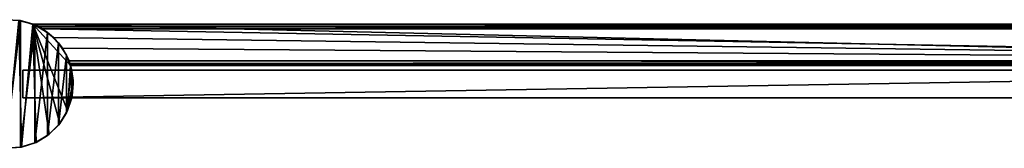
# Model space of a CAD drawing. Header units: metres. Extents: x 0 to 783, y -734 to 49.
# Tile 22 of 24: x 355 to 569, y -14 to 14. Entities that reach past the tile are written whole.
import ezdxf

# ---------------------------------------------------------------- set-up
doc = ezdxf.new("R2010")
doc.units = ezdxf.units.M

msp = doc.modelspace()

# ---------------------------------------------------------------- linework, layer by layer
at = {"layer": 'Y2A75'}
for points in [[(354.704956, 13.774118, 2000), (354.353882, 13.833357), (351.473511, 13.981112, 2000)], [(351.473511, 13.981112, 2000), (351.475525, -13.981217, 2000), (354.704956, 13.774118, 2000)], [(351.475525, -13.981217, 2000), (354.70694, -13.773759, 2000), (354.704956, 13.774118, 2000)], [(351.640076, -13.988776), (354.353882, 13.833357), (354.949615, -13.727377)], [(357.364197, 13.012834), (354.949615, -13.727377), (354.353882, 13.833357)], [(354.353882, 13.833357), (354.704956, 13.774118, 2000), (357.364197, 13.012834)], [(357.447021, 12.979656, 6.055089), (354.704956, 13.774118, 2000), (357.802399, 12.830277, 2000)], [(357.364197, 13.012834, 5.8), (354.704956, 13.774118, 2000), (357.447021, 12.979656, 6.055089)], [(357.364197, 13.012834), (354.704956, 13.774118, 2000), (357.364197, 13.012834, 5.8)], [(354.704956, 13.774118, 2000), (354.70694, -13.773759, 2000), (357.802399, 12.830277, 2000)], [(354.949615, -13.727377), (357.364197, 13.012834), (358.104553, -12.694065)], [(738.312683, 4.012834), (357.364197, 13.012834), (747.312683, 13.012834)], [(365.612854, 4.012834), (357.364197, 13.012834), (738.312683, 4.012834)], [(364.969971, -5.738864), (357.364197, 13.012834), (365.612854, 4.012834)], [(363.259674, -8.584257), (357.364197, 13.012834), (364.969971, -5.738864)], [(360.92749, -10.946943), (357.364197, 13.012834), (363.259674, -8.584257)], [(358.104553, -12.694065), (357.364197, 13.012834), (360.92749, -10.946943)], [(747.312683, 13.012834, 5.8), (357.364197, 13.012834, 5.8), (747.26355, 12.9637, 6.109252)], [(357.364197, 13.012834, 5.8), (357.447021, 12.979656, 6.055089), (747.26355, 12.9637, 6.109252)], [(357.364197, 13.012834, 5.8), (747.312683, 13.012834, 5.8), (357.364197, 13.012834)], [(747.312683, 13.012834, 5.8), (747.312683, 13.012834), (357.364197, 13.012834)], [(357.802399, 12.830277, 2000), (357.729858, 12.861708, 6.328299), (357.447021, 12.979656, 6.055089)], [(747.26355, 12.9637, 6.109252), (357.447021, 12.979656, 6.055089), (747.024475, 12.724623, 6.502149)], [(357.447021, 12.979656, 6.055089), (357.729858, 12.861708, 6.328299), (747.024475, 12.724623, 6.502149)], [(354.70694, -13.773759, 2000), (357.80423, -12.829473, 2000), (357.802399, 12.830277, 2000)], [(358.688538, 12.405732, 6.719441), (357.729858, 12.861708, 6.328299), (357.802399, 12.830277, 2000)], [(747.024475, 12.724623, 6.502149), (357.729858, 12.861708, 6.328299), (358.688538, 12.405732, 6.719441)], [(360.600159, 11.200081, 2000), (358.688538, 12.405732, 6.719441), (357.802399, 12.830277, 2000)], [(357.802399, 12.830277, 2000), (357.80423, -12.829473, 2000), (360.600159, 11.200081, 2000)], [(357.80423, -12.829473, 2000), (360.601776, -11.198874, 2000), (360.600159, 11.200081, 2000)], [(358.688538, 12.405732, 6.719441), (746.484253, 12.184372, 6.785111), (747.024475, 12.724623, 6.502149)], [(360.600159, 11.200081, 2000), (359.390656, 12.012419, 6.8), (358.688538, 12.405732, 6.719441)], [(359.390656, 12.012419, 6.8), (746.312256, 12.012419, 6.8), (358.688538, 12.405732, 6.719441)], [(746.312256, 12.012419, 6.8), (746.484253, 12.184372, 6.785111), (358.688538, 12.405732, 6.719441)], [(361.856506, 10.136906, 6.8), (359.390656, 12.012419, 6.8), (360.600159, 11.200081, 2000)], [(359.390656, 12.012419, 6.8), (739.312683, 5.012834, 6.8), (746.312256, 12.012419, 6.8)], [(361.856506, 10.136906, 6.8), (739.312683, 5.012834, 6.8), (359.390656, 12.012419, 6.8)], [(362.948578, 8.970737, 2000), (361.856506, 10.136906, 6.8), (360.600159, 11.200081, 2000)], [(360.600159, 11.200081, 2000), (360.601776, -11.198874, 2000), (362.948578, 8.970737, 2000)], [(360.601776, -11.198874, 2000), (362.94986, -8.969193, 2000), (362.948578, 8.970737, 2000)], [(363.849518, 7.764994, 6.8), (361.856506, 10.136906, 6.8), (362.948578, 8.970737, 2000)], [(363.849518, 7.764994, 6.8), (739.312683, 5.012834, 6.8), (361.856506, 10.136906, 6.8)], [(364.721985, 6.261502, 2000), (363.849518, 7.764994, 6.8), (362.948578, 8.970737, 2000)], [(362.948578, 8.970737, 2000), (362.94986, -8.969193, 2000), (364.721985, 6.261502, 2000)], [(363.849518, 7.764994, 6.8), (364.721985, 6.261502, 2000), (365.272064, 5.012834, 6.8)], [(739.312683, 5.012834, 6.8), (363.849518, 7.764994, 6.8), (365.272064, 5.012834, 6.8)], [(362.94986, -8.969193, 2000), (364.7229, -6.259703, 2000), (364.721985, 6.261502, 2000)], [(365.825592, 3.217309, 2000), (365.272064, 5.012834, 6.8), (364.721985, 6.261502, 2000)], [(364.721985, 6.261502, 2000), (364.7229, -6.259703, 2000), (365.825592, 3.217309, 2000)], [(365.272064, 5.012834, 6.8), (365.825592, 3.217309, 2000), (365.481934, 4.426936, 6.610183)], [(739.312683, 5.012834, 6.8), (365.272064, 5.012834, 6.8), (739.140747, 4.840896, 6.785042)], [(365.272064, 5.012834, 6.8), (365.481934, 4.426936, 6.610183), (739.140747, 4.840896, 6.785042)], [(365.481934, 4.426936, 6.610183), (738.600647, 4.300764, 6.501865), (739.140747, 4.840896, 6.785042)], [(365.481934, 4.426936, 6.610183), (365.825592, 3.217309, 2000), (365.579529, 4.122546, 6.255084)], [(365.579529, 4.122546, 6.255084), (738.361694, 4.061841, 6.108867), (365.481934, 4.426936, 6.610183)], [(738.361694, 4.061841, 6.108867), (738.600647, 4.300764, 6.501865), (365.481934, 4.426936, 6.610183)], [(364.7229, -6.259703, 2000), (365.82605, -3.215351, 2000), (365.825592, 3.217309, 2000)], [(365.612854, 4.012834), (366.180603, 0.741894), (364.969971, -5.738864)], [(365.579529, 4.122546, 6.255084), (365.825592, 3.217309, 2000), (365.612854, 4.012834, 5.799586)], [(365.612854, 4.012834, 5.799586), (738.312683, 4.012834, 5.799586), (365.579529, 4.122546, 6.255084)], [(738.312683, 4.012834, 5.799586), (738.361694, 4.061841, 6.108867), (365.579529, 4.122546, 6.255084)], [(365.612854, 4.012834), (365.825592, 3.217309, 2000), (366.180603, 0.741894)], [(365.612854, 4.012834, 5.799586), (365.825592, 3.217309, 2000), (365.612854, 4.012834)], [(365.612854, 4.012834), (738.312683, 4.012834), (365.612854, 4.012834, 5.799586)], [(738.312683, 4.012834), (738.312683, 4.012834, 5.799586), (365.612854, 4.012834, 5.799586)], [(366.180603, 0.741894), (365.825592, 3.217309, 2000), (366.200287, 0.001006, 2000)], [(365.825592, 3.217309, 2000), (365.82605, -3.215351, 2000), (366.200287, 0.001006, 2000)], [(366.180603, 0.741894), (365.962219, -2.570764), (364.969971, -5.738864)], [(365.82605, -3.215351, 2000), (365.962219, -2.570764), (366.200287, 0.001006, 2000)], [(366.200287, 0.001006, 2000), (365.962219, -2.570764), (366.180603, 0.741894)], [(364.7229, -6.259703, 2000), (364.969971, -5.738864), (365.82605, -3.215351, 2000)], [(364.969971, -5.738864), (365.962219, -2.570764), (365.82605, -3.215351, 2000)], [(362.94986, -8.969193, 2000), (363.259674, -8.584257), (364.7229, -6.259703, 2000)], [(363.259674, -8.584257), (364.969971, -5.738864), (364.7229, -6.259703, 2000)], [(360.601776, -11.198874, 2000), (360.92749, -10.946943), (362.94986, -8.969193, 2000)], [(360.92749, -10.946943), (363.259674, -8.584257), (362.94986, -8.969193, 2000)], [(357.80423, -12.829473, 2000), (354.70694, -13.773759, 2000), (354.949615, -13.727377)], [(358.104553, -12.694065), (357.80423, -12.829473, 2000), (354.949615, -13.727377)], [(357.80423, -12.829473, 2000), (358.104553, -12.694065), (360.601776, -11.198874, 2000)], [(358.104553, -12.694065), (360.92749, -10.946943), (360.601776, -11.198874, 2000)], [(354.70694, -13.773759, 2000), (351.475525, -13.981217, 2000), (351.640076, -13.988776)], [(354.949615, -13.727377), (354.70694, -13.773759, 2000), (351.640076, -13.988776)]]:
    msp.add_3dface(points, dxfattribs=at)
at = {"layer": 'Y2A75012'}
for points in [[(719.303833, -3, 13.5), (355.200287, -3.000001, 13.5), (719.254089, 3, 13.5)], [(719.254089, 3, 13.5), (355.200287, -3.000001, 13.5), (355.200287, 3, 13.5)], [(355.200287, 3, 13.5), (355.200287, 3, 1980.5), (719.254089, 3, 13.5)], [(355.200287, 3, 1980.5), (719.254089, 3, 1980.5), (719.254089, 3, 13.5)], [(355.200287, -3.000001, 13.5), (355.200287, -3.000001, 1980.5), (355.200287, 3, 13.5)], [(355.200287, -3.000001, 1980.5), (355.200287, 3, 1980.5), (355.200287, 3, 13.5)], [(719.303833, -3, 1980.5), (719.254089, 3, 1980.5), (355.200287, -3.000001, 1980.5)], [(719.254089, 3, 1980.5), (355.200287, 3, 1980.5), (355.200287, -3.000001, 1980.5)], [(719.303833, -3, 13.5), (719.303833, -3, 1980.5), (355.200287, -3.000001, 13.5)], [(719.303833, -3, 1980.5), (355.200287, -3.000001, 1980.5), (355.200287, -3.000001, 13.5)]]:
    msp.add_3dface(points, dxfattribs=at)

doc.saveas('drawing.dxf')
